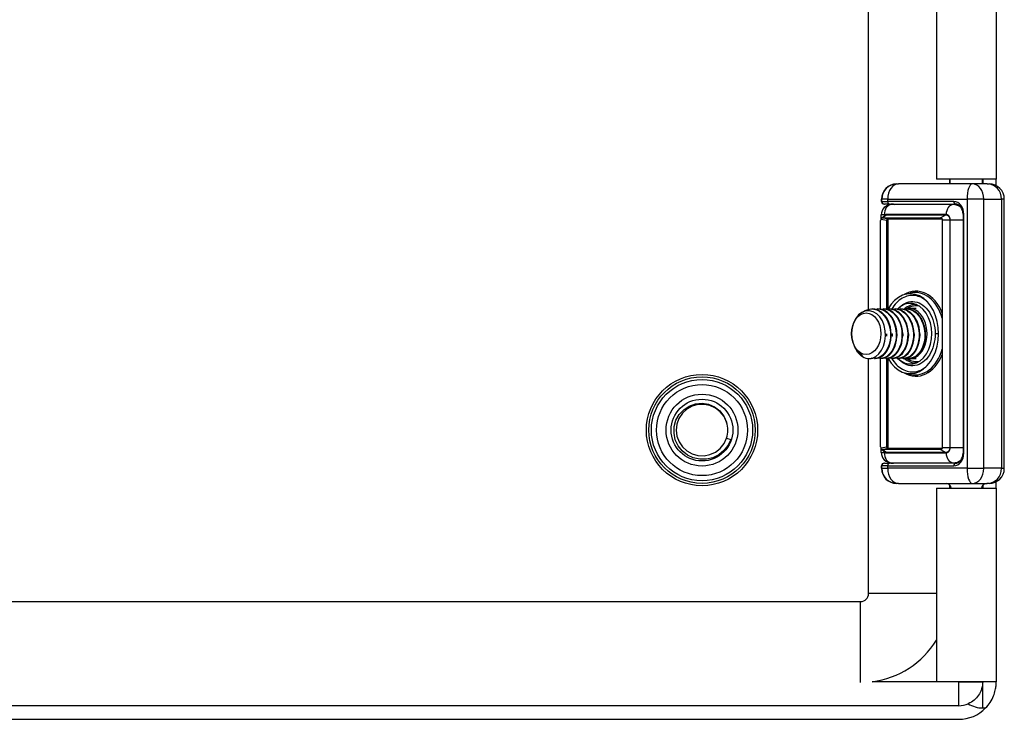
# Model space of a CAD drawing. Header units: inches. Extents: x 2.3 to 50.7, y 3.7 to 26.2.
# Tile 4 of 29: x 9 to 12.8, y 9.9 to 12.6. Entities that reach past the tile are written whole.
import ezdxf

# ---------------------------------------------------------------- set-up
doc = ezdxf.new("R2010")
doc.units = ezdxf.units.IN
doc.header["$MEASUREMENT"] = 0
doc.layers.add('Visible Edges(ANSI)', color=7, linetype='Continuous', lineweight=25)
doc.layers.add('Visible Tangent Edges(ANSI)', color=7, linetype='Continuous', lineweight=25)

msp = doc.modelspace()

# ---------------------------------------------------------------- linework, layer by layer
at = {"layer": 'Visible Edges(ANSI)'}
for p, q in [((12.2856, 11.4572), (12.2856, 18.2656)), ((12.5496, 12.808), (12.5496, 11.9635)), ((12.7826, 12.808), (12.7826, 11.9635)), ((12.7826, 11.9635), (12.5496, 11.9635)), ((12.6006, 11.9635), (12.6006, 11.9447)), ((12.6036, 11.9447), (12.6036, 11.9635)), ((12.7286, 11.9447), (12.7286, 11.9635)), ((12.7296, 11.9635), (12.7296, 11.9447)), ((12.7826, 11.9377), (12.7826, 11.9635)), ((12.395, 11.9447), (12.3952, 11.9447)), ((12.3962, 11.9447), (12.3952, 11.9447)), ((12.3962, 11.9447), (12.402, 11.9447)), ((12.6886, 11.9447), (12.402, 11.9447)), ((12.7472, 11.9447), (12.6886, 11.9447)), ((12.7472, 11.9447), (12.7547, 11.9447)), ((12.336, 11.8758), (12.336, 11.8856)), ((12.3372, 11.8758), (12.3372, 11.8856)), ((12.8137, 10.8384), (12.8137, 11.8856)), ((12.3465, 11.8659), (12.3458, 11.8659)), ((12.3465, 11.8659), (12.347, 11.8659)), ((12.3672, 11.8659), (12.347, 11.8659)), ((12.3672, 11.8659), (12.6243, 11.8659)), ((12.615, 11.864), (12.3744, 11.864)), ((12.6244, 11.864), (12.615, 11.864)), ((12.6359, 11.8626), (12.6244, 11.864)), ((12.3324, 11.4576), (12.3324, 11.802)), ((12.335, 11.8094), (12.335, 11.8246)), ((12.3373, 11.8126), (12.3501, 11.8229)), ((12.3402, 11.8131), (12.5649, 11.8131)), ((12.5719, 11.8076), (12.362, 11.8076)), ((12.5723, 11.8049), (12.5723, 10.9191)), ((12.6532, 11.8266), (12.6532, 10.8974)), ((12.4286, 11.5151), (12.4474, 11.5198)), ((12.2972, 11.4585), (12.3, 11.4585)), ((12.3195, 11.4585), (12.3223, 11.4585)), ((12.3418, 11.4585), (12.3446, 11.4585)), ((12.3641, 11.4585), (12.3668, 11.4585)), ((12.3863, 11.4585), (12.3891, 11.4585)), ((12.3997, 11.4584), (12.4053, 11.464)), ((12.4086, 11.4585), (12.4114, 11.4585)), ((12.4309, 11.4585), (12.4337, 11.4585)), ((12.4702, 11.4604), (12.4434, 11.4604)), ((12.2556, 11.2855), (12.2616, 11.2728)), ((12.2856, 10.351), (12.2856, 11.2656)), ((12.2875, 11.2656), (12.2889, 11.2656)), ((12.3084, 11.2656), (12.3112, 11.2656)), ((12.3307, 11.2656), (12.3334, 11.2656)), ((12.3324, 10.922), (12.3324, 11.2656)), ((12.3529, 11.2656), (12.3557, 11.2656)), ((12.3752, 11.2656), (12.378, 11.2656)), ((12.3975, 11.2656), (12.4002, 11.2656)), ((12.3998, 11.2656), (12.4053, 11.26)), ((12.4197, 11.2656), (12.4225, 11.2656)), ((12.442, 11.2656), (12.4434, 11.2656)), ((12.4702, 11.2636), (12.4434, 11.2636)), ((12.4286, 11.2089), (12.4474, 11.2042)), ((11.7331, 10.956), (11.7499, 10.9505)), ((12.335, 10.8994), (12.335, 10.9146)), ((12.3373, 10.9114), (12.3501, 10.9011)), ((12.5649, 10.9109), (12.3402, 10.9109)), ((12.362, 10.9164), (12.5719, 10.9164)), ((12.336, 10.8384), (12.336, 10.8482)), ((12.3372, 10.8384), (12.3372, 10.8482)), ((12.3458, 10.8581), (12.3465, 10.8581)), ((12.347, 10.8581), (12.3465, 10.8581)), ((12.347, 10.8581), (12.3672, 10.8581)), ((12.6243, 10.8581), (12.3672, 10.8581)), ((12.3744, 10.86), (12.615, 10.86)), ((12.615, 10.86), (12.6244, 10.86)), ((12.6244, 10.86), (12.6359, 10.8614)), ((12.3952, 10.7793), (12.395, 10.7793)), ((12.3952, 10.7793), (12.3962, 10.7793)), ((12.402, 10.7793), (12.3962, 10.7793)), ((12.402, 10.7793), (12.6886, 10.7793)), ((12.6006, 10.7742), (12.6006, 10.7605)), ((12.6886, 10.7793), (12.7472, 10.7793)), ((12.7296, 10.7721), (12.7296, 10.7605)), ((12.7547, 10.7793), (12.7472, 10.7793)), ((12.7826, 10.7605), (12.7826, 10.7864)), ((12.5496, 10.7605), (12.5496, 10.008)), ((12.5496, 10.7605), (12.7826, 10.7605)), ((12.7826, 10.7605), (12.7826, 10.008)), ((3.2306, 10.32), (12.2546, 10.32)), ((12.7826, 10.008), (12.5496, 10.008)), ((12.7826, 10.008), (12.7296, 10.008)), ((12.7296, 10.008), (12.7296, 10.008)), ((12.7826, 10.008), (12.7826, 10.008)), ((12.6366, 9.915), (2.8486, 9.915)), ((2.8486, 9.862), (12.6366, 9.862))]:
    msp.add_line(p, q, dxfattribs=at)
at = {"layer": 'Visible Edges(ANSI)', "flags": 128}
for points in [[(12.3717, 11.8659), (12.3798, 11.8655), (12.3878, 11.864)], [(12.6532, 11.8266), (12.6526, 11.8347), (12.6508, 11.8424), (12.6478, 11.8493), (12.644, 11.8553), (12.6395, 11.86), (12.6346, 11.8633), (12.6295, 11.8653), (12.6243, 11.8659)], [(12.3341, 11.8079), (12.3343, 11.8082), (12.3344, 11.8085), (12.3346, 11.8087), (12.3347, 11.809), (12.3349, 11.8093), (12.3351, 11.8096), (12.3352, 11.8099), (12.3354, 11.8102), (12.3356, 11.8104), (12.3357, 11.8107), (12.3359, 11.8109), (12.3361, 11.8112), (12.3362, 11.8114), (12.3364, 11.8116), (12.3365, 11.8118), (12.3367, 11.812), (12.3368, 11.8121), (12.337, 11.8123), (12.3371, 11.8124), (12.3372, 11.8125), (12.3373, 11.8126), (12.3374, 11.8127), (12.3375, 11.8127), (12.3376, 11.8128)], [(12.3486, 11.8217), (12.3486, 11.8217), (12.3486, 11.8217), (12.3486, 11.8218), (12.3486, 11.8218), (12.3486, 11.8218), (12.3486, 11.8218), (12.3486, 11.8218), (12.3485, 11.8218), (12.3485, 11.8218), (12.3485, 11.8218), (12.3485, 11.8219), (12.3485, 11.8219), (12.3485, 11.8219), (12.3485, 11.8219), (12.3485, 11.8219), (12.3485, 11.8219), (12.3485, 11.8219), (12.3485, 11.8219), (12.3485, 11.822), (12.3485, 11.822), (12.3484, 11.822), (12.3484, 11.822), (12.3484, 11.822), (12.3484, 11.822)], [(12.5649, 11.8131), (12.5654, 11.8131), (12.566, 11.813), (12.5665, 11.8129), (12.567, 11.8128), (12.5675, 11.8126), (12.568, 11.8123), (12.5685, 11.8121), (12.5689, 11.8118), (12.5693, 11.8114), (12.5697, 11.8111), (12.5701, 11.8107), (12.5704, 11.8103), (12.5708, 11.8099), (12.571, 11.8095), (12.5713, 11.8091), (12.5715, 11.8086), (12.5717, 11.8082), (12.5719, 11.8077), (12.572, 11.8072), (12.5721, 11.8068), (12.5722, 11.8063), (12.5722, 11.8058), (12.5723, 11.8054), (12.5723, 11.8049)], [(12.2621, 11.4462), (12.2725, 11.4526), (12.2835, 11.4567), (12.2948, 11.4584), (12.3061, 11.4577), (12.3173, 11.4546), (12.3279, 11.4492), (12.3378, 11.4417), (12.3468, 11.4321), (12.3546, 11.4207), (12.361, 11.4079), (12.366, 11.394), (12.3693, 11.3792), (12.3709, 11.364), (12.3709, 11.3488), (12.3691, 11.3339), (12.3657, 11.3197), (12.3608, 11.3065), (12.3544, 11.2948), (12.3469, 11.2847), (12.3383, 11.2766), (12.3289, 11.2706), (12.319, 11.2669), (12.3088, 11.2656), (12.2986, 11.2667)], [(12.3112, 11.2656), (12.3196, 11.2664), (12.3279, 11.2688), (12.3359, 11.2729), (12.3434, 11.2785), (12.3504, 11.2855), (12.3566, 11.2938), (12.362, 11.3033), (12.3665, 11.3138), (12.37, 11.3251), (12.3724, 11.337), (12.3737, 11.3494), (12.3738, 11.362), (12.3728, 11.3746), (12.3706, 11.387), (12.3672, 11.3989), (12.3628, 11.4102), (12.3574, 11.4207), (12.351, 11.4302), (12.3439, 11.4385), (12.336, 11.4455), (12.3275, 11.4511), (12.3186, 11.4552), (12.3094, 11.4576), (12.3, 11.4585)], [(12.3098, 11.4576), (12.32, 11.4585), (12.3302, 11.4574), (12.3402, 11.4544), (12.3498, 11.4495), (12.3588, 11.4428), (12.3671, 11.4345), (12.3744, 11.4247), (12.3807, 11.4136), (12.3858, 11.4014), (12.3897, 11.3885), (12.3922, 11.375), (12.3933, 11.3613), (12.3931, 11.3476), (12.3914, 11.3341), (12.3884, 11.3213), (12.3842, 11.3092), (12.3788, 11.2983), (12.3724, 11.2886), (12.3651, 11.2804), (12.357, 11.2739), (12.3483, 11.2692), (12.3393, 11.2664), (12.3301, 11.2656), (12.3209, 11.2667)], [(12.3334, 11.2656), (12.3419, 11.2664), (12.3502, 11.2688), (12.3581, 11.2729), (12.3657, 11.2785), (12.3726, 11.2855), (12.3789, 11.2938), (12.3843, 11.3033), (12.3888, 11.3138), (12.3923, 11.3251), (12.3947, 11.337), (12.396, 11.3494), (12.3961, 11.362), (12.395, 11.3746), (12.3928, 11.387), (12.3895, 11.3989), (12.3851, 11.4102), (12.3797, 11.4207), (12.3733, 11.4302), (12.3661, 11.4385), (12.3583, 11.4455), (12.3498, 11.4511), (12.3409, 11.4552), (12.3317, 11.4576), (12.3223, 11.4585)], [(12.332, 11.4576), (12.3423, 11.4585), (12.3525, 11.4574), (12.3625, 11.4544), (12.3721, 11.4495), (12.3811, 11.4428), (12.3894, 11.4345), (12.3967, 11.4247), (12.403, 11.4136), (12.4081, 11.4014), (12.412, 11.3885), (12.4145, 11.375), (12.4156, 11.3613), (12.4153, 11.3476), (12.4137, 11.3341), (12.4107, 11.3213), (12.4065, 11.3092), (12.4011, 11.2983), (12.3947, 11.2886), (12.3873, 11.2804), (12.3793, 11.2739), (12.3706, 11.2692), (12.3616, 11.2664), (12.3524, 11.2656), (12.3432, 11.2667)], [(12.3557, 11.2656), (12.3641, 11.2664), (12.3724, 11.2688), (12.3804, 11.2729), (12.388, 11.2785), (12.3949, 11.2855), (12.4012, 11.2938), (12.4066, 11.3033), (12.4111, 11.3138), (12.4145, 11.3251), (12.4169, 11.337), (12.4182, 11.3494), (12.4183, 11.362), (12.4173, 11.3746), (12.4151, 11.387), (12.4118, 11.3989), (12.4074, 11.4102), (12.4019, 11.4207), (12.3956, 11.4302), (12.3884, 11.4385), (12.3805, 11.4455), (12.3721, 11.4511), (12.3632, 11.4552), (12.3539, 11.4576), (12.3446, 11.4585)], [(12.3543, 11.4576), (12.3645, 11.4585), (12.3748, 11.4574), (12.3848, 11.4544), (12.3944, 11.4495), (12.4034, 11.4428), (12.4116, 11.4345), (12.419, 11.4247), (12.4253, 11.4136), (12.4304, 11.4014), (12.4342, 11.3885), (12.4367, 11.375), (12.4379, 11.3613), (12.4376, 11.3476), (12.436, 11.3341), (12.433, 11.3213), (12.4288, 11.3092), (12.4234, 11.2983), (12.4169, 11.2886), (12.4096, 11.2804), (12.4015, 11.2739), (12.3929, 11.2692), (12.3839, 11.2664), (12.3747, 11.2656), (12.3655, 11.2667)], [(12.378, 11.2656), (12.3864, 11.2664), (12.3947, 11.2688), (12.4027, 11.2729), (12.4102, 11.2785), (12.4172, 11.2855), (12.4234, 11.2938), (12.4288, 11.3033), (12.4333, 11.3138), (12.4368, 11.3251), (12.4392, 11.337), (12.4405, 11.3494), (12.4406, 11.362), (12.4396, 11.3746), (12.4374, 11.387), (12.434, 11.3989), (12.4296, 11.4102), (12.4242, 11.4207), (12.4179, 11.4302), (12.4107, 11.4385), (12.4028, 11.4455), (12.3943, 11.4511), (12.3854, 11.4552), (12.3762, 11.4576), (12.3668, 11.4585)], [(12.3766, 11.4576), (12.3868, 11.4585), (12.397, 11.4574), (12.407, 11.4544), (12.4166, 11.4495), (12.4257, 11.4428), (12.4339, 11.4345), (12.4413, 11.4247), (12.4475, 11.4136), (12.4527, 11.4014), (12.4565, 11.3885), (12.459, 11.375), (12.4601, 11.3613), (12.4599, 11.3476), (12.4582, 11.3341), (12.4553, 11.3213), (12.451, 11.3092), (12.4456, 11.2983), (12.4392, 11.2886), (12.4319, 11.2804), (12.4238, 11.2739), (12.4152, 11.2692), (12.4061, 11.2664), (12.3969, 11.2656), (12.3877, 11.2667)], [(12.4002, 11.2656), (12.4087, 11.2664), (12.417, 11.2688), (12.425, 11.2729), (12.4325, 11.2785), (12.4395, 11.2855), (12.4457, 11.2938), (12.4511, 11.3033), (12.4556, 11.3138), (12.4591, 11.3251), (12.4615, 11.337), (12.4628, 11.3494), (12.4629, 11.362), (12.4618, 11.3746), (12.4596, 11.387), (12.4563, 11.3989), (12.4519, 11.4102), (12.4465, 11.4207), (12.4401, 11.4302), (12.433, 11.4385), (12.4251, 11.4455), (12.4166, 11.4511), (12.4077, 11.4552), (12.3985, 11.4576), (12.3891, 11.4585)], [(12.3989, 11.4576), (12.4091, 11.4585), (12.4193, 11.4574), (12.4293, 11.4544), (12.4389, 11.4495), (12.4479, 11.4428), (12.4562, 11.4345), (12.4635, 11.4247), (12.4698, 11.4136), (12.4749, 11.4014), (12.4788, 11.3885), (12.4813, 11.375), (12.4824, 11.3613), (12.4821, 11.3476), (12.4805, 11.3341), (12.4775, 11.3213), (12.4733, 11.3092), (12.4679, 11.2983), (12.4615, 11.2886), (12.4541, 11.2804), (12.4461, 11.2739), (12.4374, 11.2692), (12.4284, 11.2664), (12.4192, 11.2656), (12.41, 11.2667)], [(12.4225, 11.2656), (12.431, 11.2664), (12.4392, 11.2688), (12.4472, 11.2729), (12.4548, 11.2785), (12.4617, 11.2855), (12.468, 11.2938), (12.4734, 11.3033), (12.4779, 11.3138), (12.4814, 11.3251), (12.4838, 11.337), (12.485, 11.3494), (12.4852, 11.362), (12.4841, 11.3746), (12.4819, 11.387), (12.4786, 11.3989), (12.4742, 11.4102), (12.4687, 11.4207), (12.4624, 11.4302), (12.4552, 11.4385), (12.4473, 11.4455), (12.4389, 11.4511), (12.43, 11.4552), (12.4208, 11.4576), (12.4114, 11.4585)], [(12.4211, 11.4576), (12.4314, 11.4585), (12.4416, 11.4574), (12.4516, 11.4544), (12.4612, 11.4495), (12.4702, 11.4428), (12.4785, 11.4345), (12.4858, 11.4247), (12.4921, 11.4136), (12.4972, 11.4014), (12.501, 11.3885), (12.5035, 11.375), (12.5047, 11.3613), (12.5044, 11.3476), (12.5028, 11.3341), (12.4998, 11.3213), (12.4956, 11.3092), (12.4902, 11.2983), (12.4838, 11.2886), (12.4764, 11.2804), (12.4683, 11.2739), (12.4597, 11.2692), (12.4507, 11.2664), (12.4415, 11.2656), (12.4323, 11.2667)], [(12.4697, 11.273), (12.4763, 11.2779), (12.4825, 11.2838), (12.4881, 11.2908), (12.4932, 11.2987), (12.4976, 11.3074), (12.5012, 11.3168), (12.504, 11.3268), (12.5061, 11.3373), (12.5072, 11.3481), (12.5075, 11.3591), (12.5069, 11.3701), (12.5054, 11.381), (12.503, 11.3917), (12.4998, 11.402), (12.4958, 11.4117), (12.491, 11.4208), (12.4855, 11.4292), (12.4793, 11.4366), (12.4726, 11.4431), (12.4654, 11.4485), (12.4578, 11.4528), (12.4499, 11.456), (12.4418, 11.4578), (12.4337, 11.4585)], [(12.3138, 11.273), (12.326, 11.2834), (12.3363, 11.2973), (12.3442, 11.3141), (12.3494, 11.333), (12.3516, 11.3532), (12.3506, 11.3737), (12.3464, 11.3935), (12.3393, 11.4116), (12.3295, 11.4272), (12.3174, 11.4394), (12.3038, 11.4476), (12.2891, 11.4514), (12.2742, 11.4505), (12.2599, 11.445), (12.2468, 11.4351), (12.2357, 11.4214), (12.2271, 11.4045), (12.2216, 11.3853), (12.2193, 11.365), (12.2205, 11.3447), (12.2251, 11.3255), (12.2328, 11.3087), (12.2432, 11.295), (12.2556, 11.2855)], [(12.3515, 11.362), (12.3515, 11.3616), (12.3516, 11.3612), (12.3516, 11.3608), (12.3516, 11.3603), (12.3516, 11.3599), (12.3516, 11.3595), (12.3516, 11.3591), (12.3516, 11.3587), (12.3516, 11.3583), (12.3516, 11.3578), (12.3516, 11.3574), (12.3516, 11.357), (12.3516, 11.3566), (12.3516, 11.3562), (12.3516, 11.3558), (12.3516, 11.3553), (12.3516, 11.3549), (12.3516, 11.3545), (12.3516, 11.3541), (12.3516, 11.3537), (12.3516, 11.3533), (12.3515, 11.3529), (12.3515, 11.3524), (12.3515, 11.352)], [(12.3571, 11.352), (12.3571, 11.3524), (12.3571, 11.3528), (12.3571, 11.3533), (12.357, 11.3537), (12.357, 11.3541), (12.357, 11.3545), (12.357, 11.3549), (12.357, 11.3553), (12.357, 11.3558), (12.357, 11.3562), (12.357, 11.3566), (12.357, 11.357), (12.357, 11.3574), (12.357, 11.3578), (12.357, 11.3583), (12.357, 11.3587), (12.357, 11.3591), (12.357, 11.3595), (12.357, 11.3599), (12.357, 11.3603), (12.3571, 11.3608), (12.3571, 11.3612), (12.3571, 11.3616), (12.3571, 11.362)], [(12.3738, 11.362), (12.3738, 11.3616), (12.3738, 11.3612), (12.3738, 11.3608), (12.3739, 11.3603), (12.3739, 11.3599), (12.3739, 11.3595), (12.3739, 11.3591), (12.3739, 11.3587), (12.3739, 11.3583), (12.3739, 11.3578), (12.3739, 11.3574), (12.3739, 11.357), (12.3739, 11.3566), (12.3739, 11.3562), (12.3739, 11.3558), (12.3739, 11.3553), (12.3739, 11.3549), (12.3739, 11.3545), (12.3739, 11.3541), (12.3739, 11.3537), (12.3738, 11.3533), (12.3738, 11.3529), (12.3738, 11.3524), (12.3738, 11.352)], [(12.3794, 11.352), (12.3794, 11.3524), (12.3793, 11.3529), (12.3793, 11.3533), (12.3793, 11.3537), (12.3793, 11.3541), (12.3793, 11.3545), (12.3793, 11.3549), (12.3793, 11.3553), (12.3793, 11.3558), (12.3793, 11.3562), (12.3793, 11.3566), (12.3793, 11.357), (12.3793, 11.3574), (12.3793, 11.3578), (12.3793, 11.3583), (12.3793, 11.3587), (12.3793, 11.3591), (12.3793, 11.3595), (12.3793, 11.3599), (12.3793, 11.3603), (12.3793, 11.3608), (12.3793, 11.3612), (12.3794, 11.3616), (12.3794, 11.362)], [(12.396, 11.362), (12.3961, 11.3616), (12.3961, 11.3612), (12.3961, 11.3608), (12.3961, 11.3603), (12.3961, 11.3599), (12.3961, 11.3595), (12.3961, 11.3591), (12.3961, 11.3587), (12.3961, 11.3583), (12.3962, 11.3578), (12.3962, 11.3574), (12.3962, 11.357), (12.3962, 11.3566), (12.3962, 11.3562), (12.3962, 11.3558), (12.3961, 11.3553), (12.3961, 11.3549), (12.3961, 11.3545), (12.3961, 11.3541), (12.3961, 11.3537), (12.3961, 11.3533), (12.3961, 11.3528), (12.3961, 11.3524), (12.3961, 11.352)], [(12.4183, 11.362), (12.4183, 11.3616), (12.4183, 11.3612), (12.4184, 11.3608), (12.4184, 11.3603), (12.4184, 11.3599), (12.4184, 11.3595), (12.4184, 11.3591), (12.4184, 11.3587), (12.4184, 11.3583), (12.4184, 11.3578), (12.4184, 11.3574), (12.4184, 11.357), (12.4184, 11.3566), (12.4184, 11.3562), (12.4184, 11.3558), (12.4184, 11.3553), (12.4184, 11.3549), (12.4184, 11.3545), (12.4184, 11.3541), (12.4184, 11.3537), (12.4184, 11.3533), (12.4183, 11.3528), (12.4183, 11.3524), (12.4183, 11.352)], [(12.4406, 11.362), (12.4406, 11.3616), (12.4406, 11.3612), (12.4406, 11.3608), (12.4406, 11.3604), (12.4407, 11.3599), (12.4407, 11.3595), (12.4407, 11.3591), (12.4407, 11.3587), (12.4407, 11.3583), (12.4407, 11.3578), (12.4407, 11.3574), (12.4407, 11.357), (12.4407, 11.3566), (12.4407, 11.3562), (12.4407, 11.3558), (12.4407, 11.3553), (12.4407, 11.3549), (12.4407, 11.3545), (12.4407, 11.3541), (12.4406, 11.3537), (12.4406, 11.3533), (12.4406, 11.3529), (12.4406, 11.3524), (12.4406, 11.352)], [(12.4629, 11.362), (12.4629, 11.3616), (12.4629, 11.3612), (12.4629, 11.3608), (12.4629, 11.3603), (12.4629, 11.3599), (12.463, 11.3595), (12.463, 11.3591), (12.463, 11.3587), (12.463, 11.3583), (12.463, 11.3578), (12.463, 11.3574), (12.463, 11.357), (12.463, 11.3566), (12.463, 11.3562), (12.463, 11.3558), (12.463, 11.3553), (12.463, 11.3549), (12.463, 11.3545), (12.4629, 11.3541), (12.4629, 11.3537), (12.4629, 11.3533), (12.4629, 11.3529), (12.4629, 11.3524), (12.4629, 11.352)], [(12.4851, 11.362), (12.4852, 11.3616), (12.4852, 11.3612), (12.4852, 11.3608), (12.4852, 11.3603), (12.4852, 11.3599), (12.4852, 11.3595), (12.4852, 11.3591), (12.4852, 11.3587), (12.4852, 11.3583), (12.4853, 11.3578), (12.4853, 11.3574), (12.4853, 11.357), (12.4853, 11.3566), (12.4853, 11.3562), (12.4853, 11.3558), (12.4852, 11.3553), (12.4852, 11.3549), (12.4852, 11.3545), (12.4852, 11.3541), (12.4852, 11.3537), (12.4852, 11.3533), (12.4852, 11.3529), (12.4852, 11.3524), (12.4852, 11.352)], [(12.2616, 11.2728), (12.2602, 11.2737), (12.2587, 11.2747), (12.2573, 11.2757), (12.2558, 11.2768), (12.2544, 11.278), (12.253, 11.2792), (12.2517, 11.2805), (12.2503, 11.2818), (12.249, 11.2831), (12.2477, 11.2846), (12.2465, 11.286), (12.2452, 11.2875), (12.244, 11.2891), (12.2428, 11.2907), (12.2417, 11.2923), (12.2405, 11.294), (12.2394, 11.2957), (12.2384, 11.2975), (12.2373, 11.2993), (12.2363, 11.3012), (12.2354, 11.303), (12.2344, 11.305), (12.2335, 11.3069), (12.2327, 11.3089)], [(12.2889, 11.2656), (12.29, 11.2656), (12.291, 11.2656), (12.2921, 11.2657), (12.2932, 11.2658), (12.2942, 11.2659), (12.2953, 11.266), (12.2964, 11.2662), (12.2974, 11.2664), (12.2985, 11.2666), (12.2995, 11.2669), (12.3006, 11.2671), (12.3016, 11.2674), (12.3027, 11.2678), (12.3037, 11.2681), (12.3048, 11.2685), (12.3058, 11.2689), (12.3068, 11.2693), (12.3078, 11.2698), (12.3088, 11.2703), (12.3099, 11.2708), (12.3109, 11.2713), (12.3119, 11.2719), (12.3129, 11.2724), (12.3138, 11.273)], [(11.7499, 10.9505), (11.7387, 10.9274), (11.7228, 10.9072), (11.7028, 10.891), (11.6797, 10.8796), (11.6547, 10.8737), (11.629, 10.8734), (11.6038, 10.8789), (11.5806, 10.89), (11.5605, 10.906), (11.5447, 10.9262), (11.5338, 10.9495), (11.5287, 10.9747), (11.5296, 11.0004), (11.5364, 11.0251), (11.5489, 11.0475), (11.5664, 11.0664), (11.5879, 11.0805), (11.6121, 11.089), (11.6376, 11.0913), (11.663, 11.0874), (11.6866, 11.0774), (11.707, 11.0618), (11.7228, 11.0416), (11.7331, 11.0181)], [(11.7331, 11.0181), (11.7232, 11.0395), (11.7086, 11.058), (11.69, 11.0726), (11.6686, 11.0825), (11.6454, 11.0871), (11.6219, 11.0862), (11.5991, 11.0798), (11.5786, 11.0682), (11.5612, 11.0522), (11.5481, 11.0326), (11.54, 11.0104), (11.5372, 10.987), (11.54, 10.9635), (11.5482, 10.9414), (11.5613, 10.9218), (11.5786, 10.9058), (11.5992, 10.8942), (11.6219, 10.8878), (11.6455, 10.8869), (11.6686, 10.8915), (11.6901, 10.9014), (11.7086, 10.916), (11.7232, 10.9346), (11.7331, 10.956)], [(12.5723, 10.9191), (12.5723, 10.9186), (12.5722, 10.9182), (12.5722, 10.9177), (12.5721, 10.9172), (12.572, 10.9168), (12.5719, 10.9163), (12.5717, 10.9159), (12.5715, 10.9154), (12.5713, 10.915), (12.571, 10.9145), (12.5708, 10.9141), (12.5704, 10.9137), (12.5701, 10.9133), (12.5697, 10.9129), (12.5693, 10.9126), (12.5689, 10.9123), (12.5685, 10.912), (12.568, 10.9117), (12.5675, 10.9115), (12.567, 10.9113), (12.5665, 10.9111), (12.566, 10.911), (12.5654, 10.9109), (12.5649, 10.9109)], [(12.3376, 10.9113), (12.3375, 10.9113), (12.3374, 10.9113), (12.3373, 10.9114), (12.3372, 10.9115), (12.3371, 10.9116), (12.337, 10.9117), (12.3368, 10.9119), (12.3367, 10.9121), (12.3365, 10.9122), (12.3364, 10.9124), (12.3362, 10.9126), (12.3361, 10.9129), (12.3359, 10.9131), (12.3357, 10.9133), (12.3356, 10.9136), (12.3354, 10.9139), (12.3352, 10.9142), (12.3351, 10.9144), (12.3349, 10.9147), (12.3347, 10.915), (12.3346, 10.9153), (12.3344, 10.9156), (12.3343, 10.9158), (12.3341, 10.9161)], [(12.3486, 10.9023), (12.3486, 10.9023), (12.3486, 10.9023), (12.3486, 10.9023), (12.3486, 10.9023), (12.3486, 10.9022), (12.3486, 10.9022), (12.3486, 10.9022), (12.3485, 10.9022), (12.3485, 10.9022), (12.3485, 10.9022), (12.3485, 10.9022), (12.3485, 10.9022), (12.3485, 10.9021), (12.3485, 10.9021), (12.3485, 10.9021), (12.3485, 10.9021), (12.3485, 10.9021), (12.3485, 10.9021), (12.3485, 10.9021), (12.3485, 10.9021), (12.3484, 10.902), (12.3484, 10.902), (12.3484, 10.902), (12.3484, 10.902)], [(12.6243, 10.8581), (12.6295, 10.8587), (12.6346, 10.8607), (12.6395, 10.864), (12.644, 10.8687), (12.6478, 10.8747), (12.6508, 10.8817), (12.6526, 10.8894), (12.6532, 10.8974)], [(12.3717, 10.8581), (12.3798, 10.8586), (12.3878, 10.86)], [(12.7296, 10.008), (12.7296, 10.0077), (12.7296, 10.0069), (12.7296, 10.0056), (12.7295, 10.0039), (12.7294, 10.0017), (12.7292, 9.999), (12.7288, 9.996), (12.7283, 9.9926), (12.7276, 9.9889), (12.7267, 9.9848), (12.7254, 9.9804), (12.7238, 9.9758), (12.7219, 9.971), (12.7196, 9.966), (12.7168, 9.961), (12.7137, 9.9559), (12.71, 9.9509), (12.706, 9.9461), (12.7015, 9.9414), (12.6966, 9.937), (12.6913, 9.9328), (12.6857, 9.9291), (12.6799, 9.9257), (12.6737, 9.9227)], [(12.7411, 9.9061), (12.7458, 9.9111), (12.7503, 9.9164), (12.7546, 9.9221), (12.7587, 9.928), (12.7625, 9.9342), (12.766, 9.9404), (12.7691, 9.9467), (12.7717, 9.9528), (12.774, 9.9587), (12.7759, 9.9643), (12.7775, 9.9697), (12.7788, 9.9749), (12.7799, 9.9799), (12.7807, 9.9845), (12.7813, 9.9888), (12.7818, 9.9928), (12.7821, 9.9963), (12.7824, 9.9994), (12.7825, 10.002), (12.7826, 10.0041), (12.7826, 10.0058), (12.7826, 10.007), (12.7826, 10.0078), (12.7826, 10.008)]]:
    msp.add_lwpolyline(points, dxfattribs=at)
at = {"layer": 'Visible Edges(ANSI)'}
for radius in [0.2165, 0.2071, 0.1969, 0.1201]:
    msp.add_circle((11.6376, 10.987), radius, dxfattribs=at)
for centre, radius, start, end in [((12.395, 11.8856), 0.0591, 90, 180), ((12.3962, 11.8856), 0.0591, 90, 180), ((12.7547, 11.8856), 0.0591, 0, 90), ((12.3458, 11.8758), 0.00984, 180, 270), ((12.347, 11.8758), 0.00984, 180, 270), ((12.3744, 11.8246), 0.0394, 90, 180), ((11.6376, 10.987), 0.1004, 342.018, 18.018), ((12.3744, 10.8994), 0.0394, 180, 270), ((12.3458, 10.8482), 0.00984, 90, 180), ((12.347, 10.8482), 0.00984, 90, 180), ((12.395, 10.8384), 0.0591, 180, 270), ((12.3962, 10.8384), 0.0591, 180, 270), ((12.7547, 10.8384), 0.0591, 270, 0), ((12.5874, 10.7596), 0.0197, 2.5104, 90), ((12.7448, 10.7596), 0.0197, 90, 177.4896), ((12.2546, 10.351), 0.031, 270, 0), ((12.2546, 10.351), 0.346, 277.5509, 328.4939), ((12.6366, 10.008), 0.093, 270, 293.524), ((12.6366, 10.008), 0.146, 270, 315.7102)]:
    msp.add_arc(centre, radius, start, end, dxfattribs=at)
for centre, major_axis, ratio, start_param, end_param in [((12.3517, 11.809), (-0.0185, -0.0103), 0.537517, 5.561606, 5.993995), ((12.3517, 11.809), (0.0145, -0.0033), 0.163752, 2.524854, 2.957243), ((12.3744, 11.8246), (-0.0364, 0.0364), 0.414214, 1.178097, 1.244072), ((12.358, 11.8035), (0.00477, 0.00387), 0.309653, 0.53958, 1.935843), ((12.3621, 11.8026), (0.00021, -0.00499), 0.706144, 3.111544, 3.255918), ((12.448, 11.362), (0, -0.1555), 0.707107, 5.378291, 10.326946), ((12.448, 11.362), (0, -0.1181), 0.707107, 5.668, 10.052878), ((12.4434, 11.362), (0, -0.0984), 0.707107, 6.064213, 9.626048), ((12.4434, 11.362), (0, -0.0984), 0.707107, 4.767443, 4.770887), ((12.2875, 11.362), (0, -0.0965), 0.707107, 5.894413, 6.679811), ((12.4434, 11.362), (0, -0.0965), 0.707107, 0, 0.396626), ((12.3517, 10.915), (-0.0185, 0.0103), 0.537517, 0.28919, 0.72158), ((12.358, 10.9206), (-0.00477, 0.00387), 0.309653, 1.205749, 2.602013), ((12.3517, 10.915), (-0.0145, -0.0033), 0.163752, 0.184349, 0.616739), ((12.3744, 10.8994), (-0.0364, -0.0364), 0.414214, 5.039113, 5.105088), ((12.3621, 10.9214), (-0.00021, -0.00499), 0.706144, 6.16886, 6.313234)]:
    msp.add_ellipse(centre, major_axis=major_axis, ratio=ratio, start_param=start_param, end_param=end_param, dxfattribs=at)
msp.add_ellipse((12.2764, 11.362), major_axis=(0, 0.0807), ratio=0.707107, dxfattribs=at)
at = {"layer": 'Visible Tangent Edges(ANSI)'}
for p, q in [((12.3368, 11.8856), (12.336, 11.8856)), ((12.336, 11.8758), (12.3368, 11.8758)), ((12.3368, 11.8856), (12.3372, 11.8856)), ((12.3368, 11.8758), (12.3368, 11.8856)), ((12.3372, 11.8758), (12.3368, 11.8758)), ((12.3602, 11.8856), (12.3372, 11.8856)), ((12.3372, 11.8758), (12.3602, 11.8758)), ((12.3602, 11.8856), (12.6691, 11.8856)), ((12.3602, 11.8758), (12.3602, 11.8856)), ((12.6174, 11.8758), (12.3602, 11.8758)), ((12.7342, 11.8856), (12.6691, 11.8856)), ((12.6691, 11.8856), (12.6691, 10.8384)), ((12.7342, 11.8856), (12.803, 11.8856)), ((12.7342, 10.8384), (12.7342, 11.8856)), ((12.8137, 11.8856), (12.803, 11.8856)), ((12.803, 11.8856), (12.803, 10.8384)), ((12.3341, 11.8079), (12.3552, 11.8035)), ((12.3465, 11.8246), (12.335, 11.8246)), ((12.362, 11.8076), (12.3376, 11.8128)), ((12.3402, 11.8131), (12.354, 11.8243)), ((12.354, 11.8243), (12.5866, 11.8243)), ((12.5872, 11.8254), (12.3546, 11.8254)), ((12.3552, 11.8035), (12.3552, 11.4577)), ((12.3615, 11.4584), (12.3615, 11.8075)), ((12.5649, 11.8131), (12.5866, 11.8243)), ((12.568, 11.8124), (12.5649, 11.8131)), ((12.5723, 11.8049), (12.6019, 11.8049)), ((12.6032, 11.8049), (12.6019, 11.8049)), ((12.6019, 11.8049), (12.6019, 10.9191)), ((12.6032, 10.9191), (12.6032, 11.8049)), ((12.6032, 11.8049), (12.6532, 11.8049)), ((12.6561, 11.8266), (12.6532, 11.8266)), ((12.6561, 10.8974), (12.6561, 11.8266)), ((12.3552, 11.2656), (12.3552, 10.9206)), ((12.3615, 10.9165), (12.3615, 11.2659)), ((12.3552, 10.9206), (12.3341, 10.9161)), ((12.5723, 10.9191), (12.6019, 10.9191)), ((12.6032, 10.9191), (12.6019, 10.9191)), ((12.6032, 10.9191), (12.6532, 10.9191)), ((12.335, 10.8994), (12.3465, 10.8994)), ((12.3376, 10.9113), (12.362, 10.9164)), ((12.354, 10.8997), (12.3402, 10.9109)), ((12.5866, 10.8997), (12.354, 10.8997)), ((12.3546, 10.8986), (12.5872, 10.8986)), ((12.568, 10.9116), (12.5649, 10.9109)), ((12.5649, 10.9109), (12.5866, 10.8997)), ((12.6561, 10.8974), (12.6532, 10.8974)), ((12.3368, 10.8482), (12.336, 10.8482)), ((12.3368, 10.8482), (12.3372, 10.8482)), ((12.3368, 10.8384), (12.3368, 10.8482)), ((12.3602, 10.8482), (12.3372, 10.8482)), ((12.3602, 10.8482), (12.6174, 10.8482)), ((12.3602, 10.8384), (12.3602, 10.8482)), ((12.336, 10.8384), (12.3368, 10.8384)), ((12.3372, 10.8384), (12.3368, 10.8384)), ((12.3372, 10.8384), (12.3602, 10.8384)), ((12.6691, 10.8384), (12.3602, 10.8384)), ((12.6691, 10.8384), (12.7342, 10.8384)), ((12.803, 10.8384), (12.7342, 10.8384)), ((12.803, 10.8384), (12.8137, 10.8384)), ((12.5496, 10.351), (12.2856, 10.351)), ((12.2546, 10.005), (12.2546, 10.32)), ((12.6366, 10.008), (12.3001, 10.008)), ((12.6366, 10.008), (12.6366, 10.008)), ((12.6366, 9.915), (12.6366, 10.008)), ((12.6366, 10.008), (12.7296, 10.008)), ((12.7296, 9.9061), (12.7296, 10.008)), ((12.7296, 9.9061), (12.7411, 9.9061))]:
    msp.add_line(p, q, dxfattribs=at)
at = {"layer": 'Visible Tangent Edges(ANSI)', "flags": 128}
for points in [[(12.3887, 11.864), (12.388, 11.8641), (12.3874, 11.8643), (12.3867, 11.8644), (12.386, 11.8646), (12.3853, 11.8647), (12.3846, 11.8648), (12.3838, 11.865), (12.3831, 11.8651), (12.3824, 11.8652), (12.3817, 11.8653), (12.381, 11.8654), (12.3803, 11.8655), (12.3796, 11.8655), (12.3789, 11.8656), (12.3782, 11.8657), (12.3774, 11.8657), (12.3767, 11.8658), (12.376, 11.8658), (12.3753, 11.8659), (12.3746, 11.8659), (12.3739, 11.8659), (12.3731, 11.8659), (12.3724, 11.8659), (12.3717, 11.8659)], [(12.3484, 11.822), (12.3484, 11.822), (12.3484, 11.8219), (12.3483, 11.8219), (12.3483, 11.8219), (12.3483, 11.8218), (12.3483, 11.8218), (12.3482, 11.8218), (12.3482, 11.8217), (12.3482, 11.8217), (12.3482, 11.8216), (12.3481, 11.8216), (12.3481, 11.8216), (12.3481, 11.8215), (12.3481, 11.8215), (12.3481, 11.8215), (12.348, 11.8214), (12.348, 11.8214), (12.348, 11.8213), (12.348, 11.8213), (12.3479, 11.8213), (12.3479, 11.8212), (12.3479, 11.8212), (12.3479, 11.8212), (12.3478, 11.8211)], [(12.3546, 11.8254), (12.3543, 11.8254), (12.354, 11.8254), (12.3537, 11.8254), (12.3534, 11.8253), (12.3531, 11.8253), (12.3529, 11.8252), (12.3526, 11.8251), (12.3523, 11.825), (12.352, 11.8249), (12.3518, 11.8248), (12.3515, 11.8247), (12.3512, 11.8246), (12.351, 11.8244), (12.3507, 11.8242), (12.3504, 11.8241), (12.3502, 11.8239), (12.35, 11.8237), (12.3497, 11.8235), (12.3495, 11.8233), (12.3493, 11.823), (12.349, 11.8228), (12.3488, 11.8225), (12.3486, 11.8223), (12.3484, 11.822)], [(12.3501, 11.8229), (12.3502, 11.823), (12.3504, 11.8231), (12.3505, 11.8232), (12.3507, 11.8233), (12.3508, 11.8234), (12.351, 11.8235), (12.3511, 11.8236), (12.3513, 11.8237), (12.3515, 11.8238), (12.3516, 11.8239), (12.3518, 11.8239), (12.352, 11.824), (12.3521, 11.824), (12.3523, 11.8241), (12.3525, 11.8241), (12.3526, 11.8242), (12.3528, 11.8242), (12.353, 11.8243), (12.3532, 11.8243), (12.3533, 11.8243), (12.3535, 11.8243), (12.3537, 11.8243), (12.3539, 11.8243), (12.354, 11.8243)], [(12.5866, 11.8243), (12.5876, 11.8243), (12.5885, 11.8242), (12.5895, 11.824), (12.5904, 11.8237), (12.5914, 11.8234), (12.5923, 11.823), (12.5932, 11.8225), (12.594, 11.8219), (12.5949, 11.8213), (12.5957, 11.8206), (12.5965, 11.8198), (12.5972, 11.8189), (12.5979, 11.818), (12.5986, 11.8171), (12.5992, 11.816), (12.5997, 11.8149), (12.6002, 11.8138), (12.6007, 11.8126), (12.601, 11.8114), (12.6014, 11.8101), (12.6016, 11.8089), (12.6018, 11.8076), (12.6019, 11.8062), (12.6019, 11.8049)], [(12.6032, 11.8049), (12.6032, 11.8063), (12.6031, 11.8077), (12.6029, 11.8091), (12.6026, 11.8105), (12.6023, 11.8118), (12.6019, 11.8131), (12.6014, 11.8143), (12.6009, 11.8156), (12.6003, 11.8167), (12.5997, 11.8178), (12.599, 11.8188), (12.5983, 11.8198), (12.5975, 11.8207), (12.5967, 11.8215), (12.5958, 11.8222), (12.5949, 11.8229), (12.594, 11.8235), (12.5931, 11.824), (12.5921, 11.8244), (12.5912, 11.8248), (12.5902, 11.8251), (12.5892, 11.8253), (12.5882, 11.8254), (12.5872, 11.8254)], [(12.5142, 11.4861), (12.5088, 11.4909), (12.5031, 11.4951), (12.4973, 11.4989), (12.4914, 11.5022), (12.4853, 11.5049), (12.4791, 11.5072), (12.4729, 11.5089), (12.4666, 11.51), (12.4602, 11.5106), (12.4539, 11.5107), (12.4475, 11.5102), (12.4412, 11.5092), (12.4349, 11.5076), (12.4287, 11.5055), (12.4226, 11.5029), (12.4166, 11.4998), (12.4108, 11.4961), (12.4051, 11.492), (12.3996, 11.4874), (12.3944, 11.4823), (12.3893, 11.4767), (12.3845, 11.4708), (12.38, 11.4645), (12.3758, 11.4577)], [(12.4053, 11.464), (12.4121, 11.4701), (12.4192, 11.4754), (12.4266, 11.4797), (12.4343, 11.483), (12.4422, 11.4853), (12.4502, 11.4866), (12.4582, 11.4869), (12.4662, 11.4861), (12.4741, 11.4843), (12.4819, 11.4815), (12.4895, 11.4777), (12.4968, 11.4729), (12.5038, 11.4673), (12.5103, 11.4607), (12.5164, 11.4534), (12.5221, 11.4452), (12.5272, 11.4364), (12.5317, 11.427), (12.5355, 11.417), (12.5387, 11.4066), (12.5412, 11.3958), (12.5431, 11.3847), (12.5442, 11.3735), (12.5445, 11.3621)], [(12.5445, 11.3621), (12.5442, 11.3508), (12.5431, 11.3395), (12.5413, 11.3284), (12.5388, 11.3176), (12.5356, 11.3072), (12.5317, 11.2972), (12.5272, 11.2877), (12.5222, 11.2789), (12.5165, 11.2708), (12.5104, 11.2634), (12.5038, 11.2568), (12.4969, 11.2511), (12.4896, 11.2464), (12.482, 11.2426), (12.4742, 11.2397), (12.4662, 11.2379), (12.4582, 11.2372), (12.4502, 11.2375), (12.4422, 11.2388), (12.4343, 11.2411), (12.4266, 11.2444), (12.4192, 11.2487), (12.4121, 11.2539), (12.4053, 11.2601)], [(12.3762, 11.2656), (12.3804, 11.2589), (12.3849, 11.2527), (12.3897, 11.2468), (12.3948, 11.2413), (12.4001, 11.2363), (12.4056, 11.2317), (12.4112, 11.2276), (12.417, 11.224), (12.4229, 11.2209), (12.429, 11.2184), (12.4352, 11.2163), (12.4414, 11.2148), (12.4477, 11.2138), (12.4541, 11.2133), (12.4604, 11.2134), (12.4668, 11.214), (12.4731, 11.2152), (12.4793, 11.2169), (12.4855, 11.2191), (12.4915, 11.2219), (12.4974, 11.2251), (12.5032, 11.2289), (12.5088, 11.2332), (12.5142, 11.2379)], [(12.6019, 10.9191), (12.6019, 10.9178), (12.6018, 10.9165), (12.6016, 10.9151), (12.6014, 10.9139), (12.601, 10.9126), (12.6007, 10.9114), (12.6002, 10.9102), (12.5997, 10.909), (12.5992, 10.908), (12.5985, 10.9069), (12.5979, 10.906), (12.5972, 10.9051), (12.5964, 10.9042), (12.5957, 10.9034), (12.5948, 10.9027), (12.594, 10.9021), (12.5931, 10.9015), (12.5923, 10.9011), (12.5913, 10.9006), (12.5904, 10.9003), (12.5895, 10.9), (12.5885, 10.8998), (12.5876, 10.8997), (12.5866, 10.8997)], [(12.5872, 10.8986), (12.5882, 10.8986), (12.5892, 10.8988), (12.5902, 10.899), (12.5911, 10.8992), (12.5921, 10.8996), (12.5931, 10.9), (12.594, 10.9005), (12.5949, 10.9011), (12.5958, 10.9018), (12.5966, 10.9025), (12.5975, 10.9033), (12.5982, 10.9042), (12.599, 10.9052), (12.5997, 10.9062), (12.6003, 10.9073), (12.6009, 10.9084), (12.6014, 10.9096), (12.6019, 10.9109), (12.6023, 10.9122), (12.6026, 10.9135), (12.6029, 10.9149), (12.6031, 10.9163), (12.6032, 10.9177), (12.6032, 10.9191)], [(12.3478, 10.9029), (12.3479, 10.9029), (12.3479, 10.9028), (12.3479, 10.9028), (12.3479, 10.9028), (12.348, 10.9027), (12.348, 10.9027), (12.348, 10.9026), (12.348, 10.9026), (12.3481, 10.9026), (12.3481, 10.9025), (12.3481, 10.9025), (12.3481, 10.9025), (12.3481, 10.9024), (12.3482, 10.9024), (12.3482, 10.9023), (12.3482, 10.9023), (12.3482, 10.9023), (12.3483, 10.9022), (12.3483, 10.9022), (12.3483, 10.9022), (12.3483, 10.9021), (12.3484, 10.9021), (12.3484, 10.902), (12.3484, 10.902)], [(12.3484, 10.902), (12.3486, 10.9017), (12.3488, 10.9015), (12.349, 10.9012), (12.3492, 10.901), (12.3495, 10.9008), (12.3497, 10.9006), (12.3499, 10.9003), (12.3502, 10.9002), (12.3504, 10.9), (12.3507, 10.8998), (12.351, 10.8996), (12.3512, 10.8995), (12.3515, 10.8993), (12.3518, 10.8992), (12.352, 10.8991), (12.3523, 10.899), (12.3526, 10.8989), (12.3529, 10.8988), (12.3531, 10.8988), (12.3534, 10.8987), (12.3537, 10.8987), (12.354, 10.8986), (12.3543, 10.8986), (12.3546, 10.8986)], [(12.354, 10.8997), (12.3539, 10.8997), (12.3537, 10.8997), (12.3535, 10.8997), (12.3533, 10.8997), (12.3532, 10.8997), (12.353, 10.8998), (12.3528, 10.8998), (12.3526, 10.8998), (12.3525, 10.8999), (12.3523, 10.8999), (12.3521, 10.9), (12.352, 10.9), (12.3518, 10.9001), (12.3516, 10.9002), (12.3515, 10.9002), (12.3513, 10.9003), (12.3511, 10.9004), (12.351, 10.9005), (12.3508, 10.9006), (12.3507, 10.9007), (12.3505, 10.9008), (12.3503, 10.9009), (12.3502, 10.901), (12.35, 10.9011)], [(12.3717, 10.8581), (12.3724, 10.8581), (12.3731, 10.8581), (12.3739, 10.8581), (12.3746, 10.8581), (12.3753, 10.8582), (12.376, 10.8582), (12.3767, 10.8582), (12.3774, 10.8583), (12.3782, 10.8583), (12.3789, 10.8584), (12.3796, 10.8585), (12.3803, 10.8586), (12.381, 10.8586), (12.3817, 10.8587), (12.3824, 10.8588), (12.3831, 10.8589), (12.3838, 10.8591), (12.3846, 10.8592), (12.3853, 10.8593), (12.386, 10.8594), (12.3867, 10.8596), (12.3874, 10.8597), (12.388, 10.8599), (12.3887, 10.86)]]:
    msp.add_lwpolyline(points, dxfattribs=at)
at = {"layer": 'Visible Tangent Edges(ANSI)'}
for radius in [0.1772, 0.1398]:
    msp.add_circle((11.6376, 10.987), radius, dxfattribs=at)
msp.add_arc((12.7296, 10.008), 0.102, 236.762, 270, dxfattribs=at)
for centre, major_axis, ratio, start_param, end_param in [((12.3952, 11.8856), (0, 0.0591), 0.989396, 0, 1.570796), ((12.402, 11.8856), (0, 0.0591), 0.707107, 0, 1.570796), ((12.6886, 11.8856), (0, -0.0591), 0.329904, 3.141593, 4.712389), ((12.6886, 11.8856), (0, 0.0591), 0.771846, 4.712389, 6.283185), ((12.7472, 11.8856), (0, 0.0591), 0.945519, 4.712389, 6.283185), ((12.3465, 11.8758), (0, -0.00984), 0.989396, 4.712389, 6.283185), ((12.3672, 11.8758), (0, -0.00984), 0.707107, 4.712389, 6.283185), ((12.6243, 11.8758), (0, -0.00984), 0.707107, 4.712389, 6.283185), ((12.6174, 11.8266), (0, 0.0492), 0.786728, 4.712389, 6.283185), ((12.3744, 11.8246), (0, 0.0394), 0.707107, 0, 1.570796), ((12.615, 11.8246), (0, 0.0394), 0.707107, 0, 1.550324), ((12.615, 11.8049), (0, 0.0591), 0.892589, 5.662554, 6.283185), ((12.6244, 11.8049), (0, -0.0591), 0.866123, 2.9093, 3.141593), ((12.3537, 11.8254), (0, -0.00118), 0.707107, 0.349066, 1.550324), ((12.5863, 11.8254), (0, -0.00118), 0.707107, 0.349066, 1.550324), ((12.4702, 11.362), (0, 0.1652), 0.707107, 5.22043, 6.687899), ((12.4674, 11.362), (0, 0.1603), 0.707107, 5.100916, 6.460439), ((12.4674, 11.362), (0, 0.1133), 0.707107, 6.224135, 6.840515), ((12.4702, 11.362), (0, 0.1084), 0.707107, 6.106342, 6.723667), ((12.5481, 11.3621), (-0.0138, 0), 0.000574, 1.308997, 2.362719), ((12.4674, 11.362), (0, -0.1603), 0.707107, 6.105932, 7.465455), ((12.4702, 11.362), (0, -0.1652), 0.707107, 5.878471, 7.34594), ((12.4674, 11.362), (0, -0.1133), 0.707107, 5.72984, 6.342235), ((12.4702, 11.362), (0, -0.1084), 0.707107, 5.842704, 6.460029), ((12.3744, 10.8994), (0, -0.0394), 0.707107, 4.712389, 6.283185), ((12.3537, 10.8986), (0, 0.00118), 0.707107, 4.732861, 5.934119), ((12.5863, 10.8986), (0, 0.00118), 0.707107, 4.732861, 5.934119), ((12.615, 10.8994), (0, -0.0394), 0.707107, 4.732861, 6.283185), ((12.6174, 10.8974), (0, 0.0492), 0.786728, 3.141593, 4.712389), ((12.3465, 10.8482), (0, 0.00984), 0.989396, 0, 1.570796), ((12.3672, 10.8482), (0, 0.00984), 0.707107, 0, 1.570796), ((12.615, 10.9191), (0, 0.0591), 0.892589, 3.141593, 3.762234), ((12.6243, 10.8482), (0, 0.00984), 0.707107, 0, 1.570796), ((12.6244, 10.9191), (0, -0.0591), 0.866123, 0, 0.232253), ((12.3952, 10.8384), (0, -0.0591), 0.989396, 4.712389, 6.283185), ((12.402, 10.8384), (0, -0.0591), 0.707107, 4.712389, 6.283185), ((12.6886, 10.8384), (0, -0.0591), 0.329904, 4.712389, 6.283185), ((12.6886, 10.8384), (0, 0.0591), 0.771846, 3.141593, 4.712389), ((12.7472, 10.8384), (0, -0.0591), 0.945519, 0, 1.570796)]:
    msp.add_ellipse(centre, major_axis=major_axis, ratio=ratio, start_param=start_param, end_param=end_param, dxfattribs=at)

doc.saveas('drawing.dxf')
